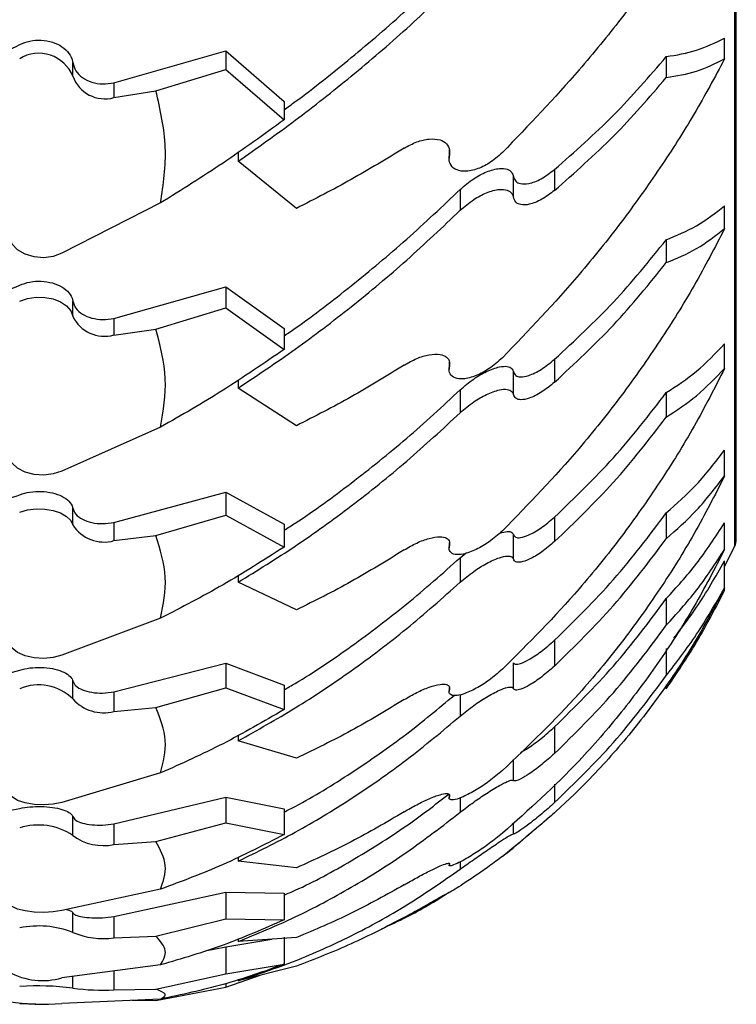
# Model space of a CAD drawing. Header units: inches. Extents: x 41.7 to 125.9, y 54.1 to 147.1.
# Tile 48 of 59: x 65.9 to 66.9, y 109 to 110.4. Entities that reach past the tile are written whole.
import ezdxf

# ---------------------------------------------------------------- set-up
doc = ezdxf.new("R2010")
doc.units = ezdxf.units.IN
doc.header["$LTSCALE"] = 20
doc.header["$MEASUREMENT"] = 0

msp = doc.modelspace()

# ---------------------------------------------------------------- linework, layer by layer
for p, q in [((66.9355, 116.2278), (66.9355, 109.667)), ((66.938, 109.6778), (66.938, 116.217)), ((66.9208, 110.3868), (66.9208, 110.4176)), ((66.0199, 110.3515), (66.1847, 110.3986)), ((66.1847, 110.3986), (66.2708, 110.3241)), ((66.1847, 110.3986), (66.1847, 110.3712)), ((66.8347, 110.3901), (66.8347, 110.3593)), ((65.9592, 110.3612), (65.9592, 110.3813)), ((66.0819, 110.3398), (66.1847, 110.3712)), ((66.1847, 110.3712), (66.2708, 110.2967)), ((66.0199, 110.3515), (66.0199, 110.3296)), ((66.0199, 110.3296), (66.0819, 110.3398)), ((66.2708, 110.3241), (66.2708, 110.2967)), ((66.2032, 110.2489), (66.2032, 110.2356)), ((66.5144, 110.2527), (66.5144, 110.2402)), ((66.5148, 110.2443), (66.5148, 110.252)), ((66.2892, 110.1662), (66.2032, 110.2356)), ((66.6092, 110.1825), (66.6092, 110.2133)), ((66.6699, 110.2235), (66.6699, 110.1927)), ((66.5308, 110.1941), (66.5308, 110.1633)), ((66.0888, 110.1742), (65.9431, 110.0998)), ((66.9208, 110.1363), (66.9208, 110.17)), ((66.8347, 110.1199), (66.8347, 110.0861)), ((66.0199, 110.0038), (66.1847, 110.0501)), ((66.1847, 110.0501), (66.2708, 109.9887)), ((66.1847, 110.0501), (66.1847, 110.0193)), ((65.9592, 110.0068), (65.9592, 110.0294)), ((66.0819, 109.9881), (66.1847, 110.0193)), ((66.1847, 110.0193), (66.2708, 109.9579)), ((66.0199, 110.0038), (66.0199, 109.9792)), ((66.0199, 109.9792), (66.0819, 109.9881)), ((66.2708, 109.9887), (66.2708, 109.9579)), ((66.9208, 109.93), (66.9208, 109.9662)), ((66.5144, 109.9396), (66.5144, 109.9288)), ((66.5148, 109.9323), (66.5148, 109.9374)), ((66.6699, 109.9434), (66.6699, 109.9096)), ((66.6092, 109.8913), (66.6092, 109.9251)), ((66.2032, 109.9127), (66.2032, 109.901)), ((66.2892, 109.8454), (66.2032, 109.901)), ((66.5308, 109.8983), (66.5308, 109.8645)), ((66.8347, 109.8942), (66.8347, 109.858)), ((66.0888, 109.8433), (65.9431, 109.7783)), ((66.9208, 109.7714), (66.9208, 109.8094)), ((66.0199, 109.7026), (66.1847, 109.7473)), ((66.1847, 109.7473), (66.2708, 109.7)), ((66.1847, 109.7473), (66.1847, 109.7135)), ((65.9592, 109.6989), (65.9592, 109.7236)), ((66.0819, 109.6831), (66.1847, 109.7135)), ((66.1847, 109.7135), (66.2708, 109.6663)), ((66.6699, 109.7105), (66.6699, 109.6743)), ((66.8347, 109.7167), (66.8347, 109.6786)), ((66.0199, 109.7026), (66.0199, 109.6757)), ((66.2708, 109.7), (66.2708, 109.6663)), ((66.9208, 109.6628), (66.9208, 109.7021)), ((66.0199, 109.6757), (66.0819, 109.6831)), ((66.6092, 109.6483), (66.6092, 109.6846)), ((66.5144, 109.6721), (66.5144, 109.665)), ((66.5148, 109.6679), (66.5148, 109.6724)), ((66.9208, 109.6372), (66.9355, 109.667)), ((66.5308, 109.6506), (66.5394, 109.6575)), ((66.5308, 109.6506), (66.5308, 109.6144)), ((66.9208, 109.606), (66.9208, 109.6459)), ((66.2032, 109.6245), (66.2032, 109.6144)), ((66.2892, 109.5735), (66.2032, 109.6144)), ((66.9208, 109.602), (66.9208, 109.606)), ((66.8347, 109.5902), (66.8347, 109.5508)), ((66.0888, 109.5614), (65.9431, 109.5067)), ((66.6699, 109.5288), (66.6699, 109.4907)), ((66.8347, 109.5166), (66.8347, 109.4766)), ((66.0199, 109.4526), (66.1847, 109.495)), ((66.1847, 109.495), (66.2708, 109.4625)), ((66.1847, 109.495), (66.1847, 109.4587)), ((66.6092, 109.4574), (66.6092, 109.4955)), ((65.9592, 109.4421), (65.9592, 109.4686)), ((66.0819, 109.4296), (66.1847, 109.4587)), ((66.1847, 109.4587), (66.2708, 109.4263)), ((66.2708, 109.4625), (66.2708, 109.4263)), ((66.5144, 109.4585), (66.5144, 109.453)), ((66.5148, 109.4553), (66.5148, 109.4591)), ((66.8347, 109.4627), (66.8347, 109.4571)), ((66.0199, 109.4526), (66.0199, 109.4237)), ((66.5308, 109.4485), (66.5308, 109.4168)), ((66.0199, 109.4237), (66.0819, 109.4296)), ((66.6699, 109.4009), (66.6699, 109.3616)), ((66.2032, 109.3886), (66.2032, 109.3804)), ((66.2892, 109.3548), (66.2032, 109.3804)), ((66.6092, 109.3215), (66.6092, 109.3527)), ((66.0888, 109.3329), (65.9431, 109.2894)), ((66.6699, 109.3165), (66.6699, 109.2891)), ((66.5144, 109.3001), (66.5144, 109.296)), ((66.0199, 109.2576), (66.1847, 109.2971)), ((66.1847, 109.2971), (66.2708, 109.28)), ((66.1847, 109.2971), (66.1847, 109.259)), ((66.5308, 109.2963), (66.5308, 109.2749)), ((65.9592, 109.2406), (65.9592, 109.2685)), ((66.2708, 109.28), (66.2708, 109.2419)), ((66.0199, 109.2576), (66.0199, 109.2273)), ((66.0819, 109.2316), (66.1847, 109.259)), ((66.1847, 109.259), (66.2708, 109.2419)), ((66.6092, 109.2428), (66.6092, 109.2591)), ((66.0199, 109.2273), (66.0819, 109.2316)), ((66.2032, 109.2088), (66.2032, 109.2027)), ((66.2892, 109.1928), (66.2032, 109.2027)), ((66.5308, 109.2017), (66.5308, 109.1909)), ((66.0888, 109.1614), (65.9431, 109.1298)), ((66.0199, 109.1209), (66.1847, 109.1567)), ((66.1847, 109.1567), (66.2708, 109.1553)), ((66.1847, 109.1567), (66.1847, 109.1174)), ((66.2708, 109.1553), (66.2708, 109.116)), ((65.9592, 109.0976), (65.9592, 109.1264)), ((66.0199, 109.1209), (66.0199, 109.0895)), ((66.0819, 109.0921), (66.1847, 109.1174)), ((66.1847, 109.1174), (66.2708, 109.116)), ((66.0199, 109.0895), (66.0819, 109.0921)), ((66.1847, 109.0762), (66.2528, 109.0874)), ((66.2892, 109.0899), (66.2032, 109.084)), ((66.2032, 109.088), (66.2032, 109.084)), ((66.2708, 109.0904), (66.2708, 109.0505)), ((66.1543, 109.0703), (66.1847, 109.0762)), ((66.1847, 109.0762), (66.1847, 109.0362)), ((66.1847, 109.0362), (66.2708, 109.0505)), ((66.0888, 109.0495), (65.9431, 109.0304)), ((66.0199, 109.0405), (66.0199, 109.0126)), ((66.0819, 109.0135), (66.1847, 109.0362)), ((66.2892, 109.0479), (66.2032, 109.0262)), ((65.9592, 109.0153), (65.9592, 109.0325)), ((66.1847, 109.0167), (66.2372, 109.0348)), ((66.1847, 109.0219), (66.1847, 109.0167)), ((66.0199, 109.0126), (66.0819, 109.0135)), ((66.0819, 108.9969), (66.1847, 109.0167)), ((66.0888, 108.9992), (65.9431, 108.9928)), ((66.0469, 108.9974), (66.0819, 108.9969))]:
    msp.add_line(p, q)
at = {"flags": 128}
for points in [[(65.9431, 110.0998), (65.9303, 110.0951), (65.9162, 110.0932), (65.902, 110.0944), (65.8888, 110.0984), (65.8777, 110.1049), (65.8696, 110.1135), (65.8652, 110.1235), (65.8648, 110.1339)], [(65.8808, 110.0294), (65.8923, 110.0332), (65.9049, 110.0351), (65.9178, 110.0348), (65.9301, 110.0324), (65.9411, 110.028), (65.95, 110.0221), (65.9562, 110.0148), (65.9592, 110.0068)], [(65.9431, 109.7783), (65.9303, 109.7742), (65.9162, 109.7725), (65.902, 109.7735), (65.8888, 109.777), (65.8777, 109.7828), (65.8696, 109.7903), (65.8652, 109.799), (65.8648, 109.8081)], [(65.8808, 109.7178), (65.8923, 109.7211), (65.9049, 109.7226), (65.9178, 109.7223), (65.9301, 109.7203), (65.9411, 109.7167), (65.95, 109.7116), (65.9562, 109.7056), (65.9592, 109.6989)], [(65.9431, 109.5067), (65.9303, 109.5033), (65.9162, 109.5019), (65.902, 109.5027), (65.8888, 109.5057), (65.8777, 109.5105), (65.8696, 109.5168), (65.8652, 109.5241), (65.8648, 109.5318)], [(65.9431, 109.2894), (65.9303, 109.2867), (65.9162, 109.2856), (65.902, 109.2862), (65.8888, 109.2886), (65.8777, 109.2924), (65.8696, 109.2974), (65.8652, 109.3032), (65.8648, 109.3093)], [(65.9431, 109.1298), (65.9303, 109.1278), (65.9162, 109.127), (65.902, 109.1275), (65.8888, 109.1292), (65.8777, 109.132), (65.8696, 109.1356), (65.8652, 109.1399), (65.8648, 109.1443)], [(65.8808, 108.9928), (65.8923, 108.9924), (65.9046, 108.9923)]]:
    msp.add_lwpolyline(points, dxfattribs=at)
for centre, radius, start, end in [((65.9091, 110.3409), 0.0541, 22.0445, 121.4571), ((66.0065, 110.3779), 0.0501, 199.5186, 285.517), ((66.0058, 110.0288), 0.0515, 205.236, 285.8473), ((66.0052, 109.7282), 0.0545, 212.5188, 285.6324), ((66.913, 109.6778), 0.025, 334.3992, 0), ((65.9087, 109.391), 0.0718, 45.3361, 112.8613), ((66.0046, 109.4825), 0.0608, 221.681, 284.5189), ((65.9087, 109.1648), 0.0912, 56.3237, 107.762), ((66.0042, 109.3003), 0.0747, 233.0068, 282.123), ((65.9086, 108.9661), 0.1409, 68.951, 101.3595), ((66.0039, 109.2006), 0.1123, 246.5718, 278.1965), ((65.9146, 109.1303), 0.1039, 241.3166, 285.927), ((65.9086, 108.613), 0.4055, 82.8255, 93.9208), ((66.0037, 109.3299), 0.3177, 261.9512, 272.9178), ((65.9146, 109.2794), 0.288, 260.0318, 275.6779)]:
    msp.add_arc(centre, radius, start, end)
for points, knots in [([(66.9208, 110.6778), (66.9062, 110.652), (66.877, 110.6004), (66.8256, 110.523), (66.7689, 110.4461), (66.6931, 110.3528), (66.6316, 110.2887), (66.5931, 110.2486)], [0, 0, 0, 0, 0.172608, 0.345229, 0.52319, 0.701164, 1, 1, 1, 1]), ([(66.2708, 110.3117), (66.2763, 110.3157), (66.31, 110.3398), (66.3707, 110.3887), (66.4524, 110.4583), (66.5047, 110.5083), (66.5308, 110.5334)], [0, 0, 0, 0, 0.060896, 0.369144, 0.684577, 1, 1, 1, 1]), ([(66.2032, 110.2356), (66.2314, 110.2555), (66.2878, 110.2954), (66.3708, 110.3612), (66.4524, 110.4309), (66.5047, 110.4809), (66.5308, 110.5059)], [0, 0, 0, 0, 0.247132, 0.494259, 0.747133, 1, 1, 1, 1]), ([(66.8347, 110.3901), (66.8499, 110.3926), (66.8804, 110.3975), (66.9073, 110.4109), (66.9208, 110.4176)], [0, 0, 0, 0, 0.4979837, 1, 1, 1, 1]), ([(65.6208, 110.2977), (65.6248, 110.299), (65.6555, 110.3084), (65.7144, 110.3312), (65.7971, 110.366), (65.8529, 110.3939), (65.8808, 110.4078)], [0, 0, 0, 0, 0.0479707, 0.3612306, 0.6806138, 1, 1, 1, 1]), ([(65.8808, 110.4078), (65.8858, 110.4099), (65.8956, 110.4139), (65.9128, 110.415), (65.9294, 110.4122), (65.9438, 110.4053), (65.9543, 110.3953), (65.9583, 110.3866), (65.9591, 110.3818), (65.9592, 110.3813)], [0, 0, 0, 0, 0.162823, 0.325646, 0.488479, 0.651313, 0.814138, 0.976955, 1, 1, 1, 1]), ([(66.6699, 110.2235), (66.6996, 110.2497), (66.7595, 110.3024), (66.8096, 110.3608), (66.8347, 110.3901)], [0, 0, 0, 0, 0.497022, 1, 1, 1, 1]), ([(65.9592, 110.3813), (65.9604, 110.3771), (65.9627, 110.3688), (65.9729, 110.3587), (65.9867, 110.3519), (66.0031, 110.3489), (66.0143, 110.3506), (66.0199, 110.3515)], [0, 0, 0, 0, 0.199953, 0.399917, 0.599613, 0.799296, 1, 1, 1, 1]), ([(66.9208, 110.3868), (66.9062, 110.3597), (66.877, 110.3054), (66.8256, 110.2248), (66.7689, 110.1455), (66.6931, 110.0502), (66.6316, 109.986), (66.5931, 109.9457)], [0, 0, 0, 0, 0.1726078, 0.3452292, 0.5231902, 0.7011638, 1, 1, 1, 1]), ([(66.8347, 110.3593), (66.8499, 110.3617), (66.8804, 110.3666), (66.9073, 110.3801), (66.9208, 110.3868)], [0, 0, 0, 0, 0.4979888, 1, 1, 1, 1]), ([(66.6699, 110.1927), (66.6996, 110.2189), (66.7595, 110.2715), (66.8096, 110.3299), (66.8347, 110.3593)], [0, 0, 0, 0, 0.497022, 1, 1, 1, 1]), ([(66.0888, 110.1742), (66.0927, 110.2014), (66.1008, 110.2569), (66.0882, 110.3118), (66.0819, 110.3398)], [0, 0, 0, 0, 0.491758, 1, 1, 1, 1]), ([(66.2708, 110.2967), (66.2409, 110.2751), (66.1809, 110.2316), (66.1196, 110.1934), (66.0888, 110.1742)], [0, 0, 0, 0, 0.498474, 1, 1, 1, 1]), ([(66.448, 110.255), (66.4542, 110.2584), (66.4666, 110.2651), (66.4854, 110.2693), (66.5007, 110.2683), (66.511, 110.2622), (66.5154, 110.2537), (66.5149, 110.2469), (66.5148, 110.2443)], [0, 0, 0, 0, 0.194076, 0.387869, 0.587776, 0.74493, 0.902844, 1, 1, 1, 1]), ([(66.448, 110.255), (66.4222, 110.2393), (66.3705, 110.2079), (66.3164, 110.1801), (66.2892, 110.1662)], [0, 0, 0, 0, 0.498554, 1, 1, 1, 1]), ([(66.5931, 110.2486), (66.5867, 110.243), (66.5744, 110.2323), (66.5538, 110.2228), (66.5361, 110.2198), (66.5226, 110.2232), (66.5154, 110.2308), (66.5141, 110.2389), (66.5146, 110.2434), (66.5148, 110.2443)], [0, 0, 0, 0, 0.196786, 0.376459, 0.569644, 0.714718, 0.860644, 0.971625, 1, 1, 1, 1]), ([(66.5308, 110.1941), (66.5373, 110.1997), (66.5497, 110.2104), (66.5701, 110.2209), (66.5875, 110.2258), (66.6001, 110.2247), (66.607, 110.2202), (66.6086, 110.2154), (66.6092, 110.2133)], [0, 0, 0, 0, 0.216424, 0.409909, 0.620711, 0.776771, 0.905946, 1, 1, 1, 1]), ([(66.6092, 110.2133), (66.6102, 110.2107), (66.612, 110.2055), (66.6201, 110.2017), (66.6328, 110.2022), (66.6506, 110.209), (66.6633, 110.2186), (66.6699, 110.2235)], [0, 0, 0, 0, 0.145823, 0.291086, 0.484922, 0.733789, 1, 1, 1, 1]), ([(66.2708, 109.978), (66.2763, 109.9817), (66.31, 110.0045), (66.3707, 110.0519), (66.4524, 110.1197), (66.5047, 110.1693), (66.5308, 110.1941)], [0, 0, 0, 0, 0.0608957, 0.3691439, 0.6845767, 1, 1, 1, 1]), ([(66.5308, 110.1633), (66.5373, 110.1689), (66.5497, 110.1795), (66.5701, 110.19), (66.5875, 110.1949), (66.6001, 110.1939), (66.607, 110.1894), (66.6086, 110.1845), (66.6092, 110.1825)], [0, 0, 0, 0, 0.216418, 0.409836, 0.620623, 0.776753, 0.905961, 1, 1, 1, 1]), ([(66.6699, 110.1927), (66.6636, 110.1879), (66.6511, 110.1785), (66.6336, 110.1715), (66.6205, 110.1708), (66.6121, 110.1745), (66.6102, 110.1799), (66.6092, 110.1825)], [0, 0, 0, 0, 0.255414, 0.505558, 0.698236, 0.854758, 1, 1, 1, 1]), ([(66.8347, 110.1199), (66.8499, 110.1261), (66.8804, 110.1385), (66.9073, 110.1595), (66.9208, 110.17)], [0, 0, 0, 0, 0.497984, 1, 1, 1, 1]), ([(66.2032, 109.901), (66.2314, 109.9198), (66.2878, 109.9574), (66.3708, 110.0208), (66.4524, 110.0889), (66.5047, 110.1385), (66.5308, 110.1633)], [0, 0, 0, 0, 0.2471318, 0.4942585, 0.7471331, 1, 1, 1, 1]), ([(66.9208, 110.1363), (66.9062, 110.1082), (66.877, 110.052), (66.8256, 109.9695), (66.7689, 109.8891), (66.6931, 109.7933), (66.6316, 109.7299), (66.5931, 109.6902)], [0, 0, 0, 0, 0.172608, 0.345229, 0.52319, 0.701164, 1, 1, 1, 1]), ([(66.8347, 110.0861), (66.8499, 110.0923), (66.8804, 110.1048), (66.9073, 110.1257), (66.9208, 110.1363)], [0, 0, 0, 0, 0.497989, 1, 1, 1, 1]), ([(66.6699, 109.9434), (66.6996, 109.971), (66.7595, 110.0265), (66.8096, 110.0886), (66.8347, 110.1199)], [0, 0, 0, 0, 0.497022, 1, 1, 1, 1]), ([(66.6699, 109.9096), (66.6996, 109.9372), (66.7595, 109.9927), (66.8096, 110.0548), (66.8347, 110.0861)], [0, 0, 0, 0, 0.497022, 1, 1, 1, 1]), ([(65.8808, 110.0528), (65.8858, 110.0546), (65.8956, 110.0582), (65.9128, 110.0591), (65.9294, 110.0566), (65.9438, 110.0506), (65.9543, 110.0418), (65.9583, 110.0342), (65.9591, 110.0299), (65.9592, 110.0294)], [0, 0, 0, 0, 0.162823, 0.325646, 0.488479, 0.651313, 0.814138, 0.976955, 1, 1, 1, 1]), ([(65.6208, 109.9623), (65.6248, 109.9631), (65.6555, 109.9698), (65.7144, 109.9879), (65.7971, 110.0165), (65.8529, 110.0407), (65.8808, 110.0528)], [0, 0, 0, 0, 0.047971, 0.361231, 0.680614, 1, 1, 1, 1]), ([(65.9592, 110.0294), (65.9604, 110.0258), (65.9627, 110.0185), (65.9729, 110.0096), (65.9867, 110.0037), (66.0031, 110.0013), (66.0143, 110.003), (66.0199, 110.0038)], [0, 0, 0, 0, 0.199953, 0.399917, 0.599613, 0.799296, 1, 1, 1, 1]), ([(66.0888, 109.8433), (66.0927, 109.8671), (66.1008, 109.9156), (66.0882, 109.9637), (66.0819, 109.9881)], [0, 0, 0, 0, 0.491758, 1, 1, 1, 1]), ([(66.8347, 109.8942), (66.8499, 109.9041), (66.8804, 109.9239), (66.9073, 109.9521), (66.9208, 109.9662)], [0, 0, 0, 0, 0.497984, 1, 1, 1, 1]), ([(66.2708, 109.9579), (66.2409, 109.9374), (66.1809, 109.8961), (66.1196, 109.8609), (66.0888, 109.8433)], [0, 0, 0, 0, 0.498474, 1, 1, 1, 1]), ([(66.448, 109.9348), (66.4542, 109.9383), (66.4666, 109.9453), (66.4854, 109.9508), (66.5007, 109.9516), (66.511, 109.9474), (66.5154, 109.9406), (66.5149, 109.9346), (66.5148, 109.9323)], [0, 0, 0, 0, 0.194076, 0.387869, 0.587776, 0.74493, 0.902844, 1, 1, 1, 1]), ([(66.5931, 109.9457), (66.5867, 109.94), (66.5744, 109.9292), (66.5538, 109.9184), (66.5361, 109.9137), (66.5226, 109.915), (66.5154, 109.9208), (66.5141, 109.9276), (66.5146, 109.9315), (66.5148, 109.9323)], [0, 0, 0, 0, 0.196786, 0.376459, 0.569644, 0.714718, 0.860644, 0.971625, 1, 1, 1, 1]), ([(66.6092, 109.9251), (66.6102, 109.923), (66.612, 109.9188), (66.6201, 109.9168), (66.6328, 109.9191), (66.6506, 109.9277), (66.6633, 109.938), (66.6699, 109.9434)], [0, 0, 0, 0, 0.1458227, 0.2910859, 0.4849224, 0.7337886, 1, 1, 1, 1]), ([(66.448, 109.9348), (66.4222, 109.9188), (66.3705, 109.8868), (66.3164, 109.8593), (66.2892, 109.8454)], [0, 0, 0, 0, 0.498554, 1, 1, 1, 1]), ([(66.5308, 109.8983), (66.5373, 109.9039), (66.5497, 109.9145), (66.5701, 109.9262), (66.5875, 109.9327), (66.6001, 109.9335), (66.607, 109.9307), (66.6086, 109.9268), (66.6092, 109.9251)], [0, 0, 0, 0, 0.216424, 0.409909, 0.620711, 0.776771, 0.905946, 1, 1, 1, 1]), ([(66.9208, 109.93), (66.9062, 109.9014), (66.877, 109.8442), (66.8256, 109.7612), (66.7689, 109.6809), (66.6931, 109.5861), (66.6316, 109.5246), (66.5931, 109.486)], [0, 0, 0, 0, 0.172608, 0.345229, 0.52319, 0.701164, 1, 1, 1, 1]), ([(66.8347, 109.858), (66.8499, 109.8679), (66.8804, 109.8877), (66.9073, 109.9159), (66.9208, 109.93)], [0, 0, 0, 0, 0.4979888, 1, 1, 1, 1]), ([(66.6699, 109.9096), (66.6636, 109.9044), (66.6511, 109.8943), (66.6336, 109.8856), (66.6205, 109.883), (66.6121, 109.8849), (66.6102, 109.8892), (66.6092, 109.8913)], [0, 0, 0, 0, 0.255414, 0.505558, 0.698236, 0.854758, 1, 1, 1, 1]), ([(66.2708, 109.6911), (66.2763, 109.6946), (66.31, 109.7157), (66.3707, 109.7607), (66.4524, 109.8257), (66.5047, 109.8741), (66.5308, 109.8983)], [0, 0, 0, 0, 0.060896, 0.369144, 0.684577, 1, 1, 1, 1]), ([(66.5308, 109.8645), (66.5373, 109.8701), (66.5497, 109.8807), (66.5701, 109.8923), (66.5875, 109.8988), (66.6001, 109.8997), (66.607, 109.8969), (66.6086, 109.893), (66.6092, 109.8913)], [0, 0, 0, 0, 0.216418, 0.409836, 0.620623, 0.776753, 0.905961, 1, 1, 1, 1]), ([(66.6699, 109.7105), (66.6996, 109.7391), (66.7595, 109.7966), (66.8096, 109.8616), (66.8347, 109.8942)], [0, 0, 0, 0, 0.497022, 1, 1, 1, 1]), ([(66.2032, 109.6144), (66.2314, 109.6318), (66.2878, 109.6666), (66.3708, 109.7266), (66.4524, 109.7919), (66.5047, 109.8403), (66.5308, 109.8645)], [0, 0, 0, 0, 0.247132, 0.494259, 0.747133, 1, 1, 1, 1]), ([(66.6699, 109.6743), (66.6996, 109.7029), (66.7595, 109.7604), (66.8096, 109.8253), (66.8347, 109.858)], [0, 0, 0, 0, 0.497022, 1, 1, 1, 1]), ([(66.8347, 109.7167), (66.8499, 109.7301), (66.8804, 109.7569), (66.9073, 109.7919), (66.9208, 109.8094)], [0, 0, 0, 0, 0.497984, 1, 1, 1, 1]), ([(66.9208, 109.7714), (66.9062, 109.7427), (66.877, 109.6855), (66.8256, 109.6032), (66.7689, 109.5243), (66.6931, 109.432), (66.6316, 109.3733), (66.5931, 109.3365)], [0, 0, 0, 0, 0.172608, 0.345229, 0.52319, 0.701164, 1, 1, 1, 1]), ([(66.8347, 109.6786), (66.8499, 109.692), (66.8804, 109.7189), (66.9073, 109.7538), (66.9208, 109.7714)], [0, 0, 0, 0, 0.497989, 1, 1, 1, 1]), ([(65.8808, 109.7435), (65.8858, 109.745), (65.8956, 109.748), (65.9128, 109.7488), (65.9294, 109.7467), (65.9438, 109.7416), (65.9543, 109.7341), (65.9583, 109.7276), (65.9591, 109.724), (65.9592, 109.7236)], [0, 0, 0, 0, 0.162823, 0.325646, 0.488479, 0.651313, 0.814138, 0.976955, 1, 1, 1, 1]), ([(65.6208, 109.6739), (65.6248, 109.6744), (65.6555, 109.6781), (65.7144, 109.6913), (65.7971, 109.7132), (65.8529, 109.7334), (65.8808, 109.7435)], [0, 0, 0, 0, 0.047971, 0.361231, 0.680614, 1, 1, 1, 1]), ([(65.9592, 109.7236), (65.9604, 109.7205), (65.9627, 109.7143), (65.9729, 109.7068), (65.9867, 109.702), (66.0031, 109.7002), (66.0143, 109.7018), (66.0199, 109.7026)], [0, 0, 0, 0, 0.199953, 0.399917, 0.599613, 0.799296, 1, 1, 1, 1]), ([(66.6092, 109.6846), (66.6102, 109.683), (66.612, 109.68), (66.6201, 109.6797), (66.6328, 109.6839), (66.6506, 109.6941), (66.6633, 109.7049), (66.6699, 109.7105)], [0, 0, 0, 0, 0.145823, 0.291086, 0.484922, 0.733789, 1, 1, 1, 1]), ([(66.6699, 109.5288), (66.6996, 109.5579), (66.7595, 109.6165), (66.8096, 109.6832), (66.8347, 109.7167)], [0, 0, 0, 0, 0.497022, 1, 1, 1, 1]), ([(66.5931, 109.6902), (66.5867, 109.6845), (66.5744, 109.6737), (66.5538, 109.6618), (66.5361, 109.6554), (66.5226, 109.6546), (66.5154, 109.6585), (66.5141, 109.664), (66.5146, 109.6673), (66.5148, 109.6679)], [0, 0, 0, 0, 0.196786, 0.376459, 0.569644, 0.714718, 0.860644, 0.971625, 1, 1, 1, 1]), ([(66.8347, 109.5902), (66.8499, 109.6068), (66.8804, 109.6403), (66.9073, 109.6814), (66.9208, 109.7021)], [0, 0, 0, 0, 0.4979837, 1, 1, 1, 1]), ([(66.0888, 109.5614), (66.0927, 109.5814), (66.1008, 109.6222), (66.0882, 109.6626), (66.0819, 109.6831)], [0, 0, 0, 0, 0.491758, 1, 1, 1, 1]), ([(66.448, 109.662), (66.4542, 109.6656), (66.4666, 109.6729), (66.4854, 109.6797), (66.5007, 109.6821), (66.511, 109.68), (66.5154, 109.6748), (66.5149, 109.6698), (66.5148, 109.6679)], [0, 0, 0, 0, 0.1940764, 0.3878687, 0.5877756, 0.7449302, 0.9028435, 1, 1, 1, 1]), ([(66.5892, 109.687), (66.5931, 109.688), (66.6004, 109.69), (66.607, 109.6887), (66.6086, 109.6858), (66.6092, 109.6846)], [0, 0, 0, 0, 0.395996, 0.745513, 1, 1, 1, 1]), ([(66.6699, 109.4907), (66.6996, 109.5198), (66.7595, 109.5784), (66.8096, 109.6451), (66.8347, 109.6786)], [0, 0, 0, 0, 0.497022, 1, 1, 1, 1]), ([(66.2708, 109.6663), (66.2409, 109.6471), (66.1809, 109.6088), (66.1196, 109.5772), (66.0888, 109.5614)], [0, 0, 0, 0, 0.498474, 1, 1, 1, 1]), ([(66.448, 109.662), (66.4222, 109.6461), (66.3705, 109.6141), (66.3164, 109.5871), (66.2892, 109.5735)], [0, 0, 0, 0, 0.498554, 1, 1, 1, 1]), ([(66.9208, 109.6628), (66.9062, 109.6346), (66.877, 109.5781), (66.8256, 109.4979), (66.7689, 109.4216), (66.6931, 109.3333), (66.6316, 109.2783), (66.5931, 109.2439)], [0, 0, 0, 0, 0.172608, 0.345229, 0.52319, 0.701164, 1, 1, 1, 1]), ([(66.6699, 109.6743), (66.6636, 109.669), (66.6511, 109.6583), (66.6336, 109.648), (66.6205, 109.6436), (66.6121, 109.6436), (66.6102, 109.6468), (66.6092, 109.6483)], [0, 0, 0, 0, 0.2554143, 0.5055582, 0.6982363, 0.8547585, 1, 1, 1, 1]), ([(66.8347, 109.5508), (66.8499, 109.5675), (66.8804, 109.601), (66.9073, 109.6421), (66.9208, 109.6628)], [0, 0, 0, 0, 0.497989, 1, 1, 1, 1]), ([(66.2708, 109.4556), (66.2763, 109.4587), (66.31, 109.4779), (66.3707, 109.5197), (66.4524, 109.5809), (66.5047, 109.6274), (66.5308, 109.6506)], [0, 0, 0, 0, 0.060896, 0.369144, 0.684577, 1, 1, 1, 1]), ([(66.5308, 109.6144), (66.5373, 109.6199), (66.5497, 109.6302), (66.5701, 109.6428), (66.5875, 109.6509), (66.6001, 109.6536), (66.607, 109.6525), (66.6086, 109.6496), (66.6092, 109.6483)], [0, 0, 0, 0, 0.216418, 0.409836, 0.620623, 0.776753, 0.905961, 1, 1, 1, 1]), ([(66.8459, 109.5318), (66.8573, 109.5467), (66.8839, 109.5814), (66.9073, 109.6224), (66.9208, 109.6459)], [0, 0, 0, 0, 0.426302, 1, 1, 1, 1]), ([(66.2032, 109.3804), (66.2314, 109.3962), (66.2878, 109.4276), (66.3708, 109.4833), (66.4524, 109.5447), (66.5047, 109.5912), (66.5308, 109.6144)], [0, 0, 0, 0, 0.247132, 0.494259, 0.747133, 1, 1, 1, 1]), ([(66.9208, 109.606), (66.9062, 109.5786), (66.877, 109.5239), (66.8256, 109.4469), (66.7689, 109.3745), (66.6931, 109.2916), (66.6316, 109.2412), (66.5931, 109.2097)], [0, 0, 0, 0, 0.172608, 0.345229, 0.52319, 0.701164, 1, 1, 1, 1]), ([(66.8347, 109.4766), (66.8499, 109.4963), (66.8804, 109.5359), (66.9073, 109.5826), (66.9208, 109.606)], [0, 0, 0, 0, 0.4979888, 1, 1, 1, 1]), ([(66.6699, 109.4009), (66.6996, 109.4301), (66.7595, 109.4889), (66.8096, 109.5563), (66.8347, 109.5902)], [0, 0, 0, 0, 0.497022, 1, 1, 1, 1]), ([(66.8347, 109.4571), (66.8499, 109.4795), (66.8804, 109.5246), (66.9073, 109.5761), (66.9208, 109.602)], [0, 0, 0, 0, 0.497989, 1, 1, 1, 1]), ([(66.6699, 109.3616), (66.6996, 109.3908), (66.7595, 109.4496), (66.8096, 109.5169), (66.8347, 109.5508)], [0, 0, 0, 0, 0.497022, 1, 1, 1, 1]), ([(66.6092, 109.4955), (66.6102, 109.4945), (66.612, 109.4926), (66.6201, 109.4942), (66.6328, 109.5001), (66.6506, 109.5118), (66.6633, 109.523), (66.6699, 109.5288)], [0, 0, 0, 0, 0.145823, 0.291086, 0.484922, 0.733789, 1, 1, 1, 1]), ([(65.8808, 109.4847), (65.8858, 109.4859), (65.8956, 109.4883), (65.9128, 109.4889), (65.9294, 109.4872), (65.9438, 109.4831), (65.9543, 109.4771), (65.9583, 109.4719), (65.9591, 109.469), (65.9592, 109.4686)], [0, 0, 0, 0, 0.162823, 0.325646, 0.488479, 0.651313, 0.814138, 0.976955, 1, 1, 1, 1]), ([(66.6699, 109.4907), (66.6636, 109.4852), (66.6511, 109.4742), (66.6336, 109.4625), (66.6205, 109.4562), (66.6121, 109.4545), (66.6102, 109.4564), (66.6092, 109.4574)], [0, 0, 0, 0, 0.2554143, 0.5055582, 0.6982363, 0.8547585, 1, 1, 1, 1]), ([(65.6208, 109.4371), (65.6248, 109.4372), (65.6555, 109.4381), (65.7144, 109.446), (65.7971, 109.4609), (65.8529, 109.4768), (65.8808, 109.4847)], [0, 0, 0, 0, 0.0479707, 0.3612306, 0.6806138, 1, 1, 1, 1]), ([(66.5931, 109.486), (66.5867, 109.4805), (66.5744, 109.4698), (66.5538, 109.457), (66.5361, 109.449), (66.5226, 109.4462), (66.5154, 109.448), (66.5141, 109.4521), (66.5146, 109.4547), (66.5148, 109.4553)], [0, 0, 0, 0, 0.196786, 0.376459, 0.569644, 0.714718, 0.860644, 0.971625, 1, 1, 1, 1]), ([(66.6699, 109.2891), (66.6996, 109.3179), (66.7595, 109.3759), (66.8096, 109.4429), (66.8347, 109.4766)], [0, 0, 0, 0, 0.497022, 1, 1, 1, 1]), ([(65.9592, 109.4686), (65.9604, 109.4661), (65.9627, 109.4611), (65.9729, 109.4552), (65.9867, 109.4515), (66.0031, 109.4502), (66.0143, 109.4518), (66.0199, 109.4526)], [0, 0, 0, 0, 0.199953, 0.399917, 0.599613, 0.799296, 1, 1, 1, 1]), ([(66.448, 109.4411), (66.4542, 109.4447), (66.4666, 109.452), (66.4854, 109.46), (66.5007, 109.4641), (66.511, 109.464), (66.5154, 109.4607), (66.5149, 109.4568), (66.5148, 109.4553)], [0, 0, 0, 0, 0.194076, 0.387869, 0.587776, 0.74493, 0.902844, 1, 1, 1, 1]), ([(66.5308, 109.4168), (66.5373, 109.4221), (66.5497, 109.4321), (66.5701, 109.4455), (66.5875, 109.4549), (66.6001, 109.4595), (66.607, 109.4601), (66.6086, 109.4582), (66.6092, 109.4574)], [0, 0, 0, 0, 0.216418, 0.409836, 0.620623, 0.776753, 0.905961, 1, 1, 1, 1]), ([(66.2708, 109.2751), (66.2763, 109.2779), (66.31, 109.2948), (66.3707, 109.3329), (66.4493, 109.3869), (66.4985, 109.4281), (66.5217, 109.4474)], [0, 0, 0, 0, 0.063214, 0.383195, 0.710635, 1, 1, 1, 1]), ([(66.0888, 109.3329), (66.0927, 109.3488), (66.1008, 109.3812), (66.0882, 109.4133), (66.0819, 109.4296)], [0, 0, 0, 0, 0.491758, 1, 1, 1, 1]), ([(66.448, 109.4411), (66.4222, 109.4254), (66.3705, 109.3939), (66.3164, 109.3679), (66.2892, 109.3548)], [0, 0, 0, 0, 0.498554, 1, 1, 1, 1]), ([(66.2708, 109.4263), (66.2409, 109.409), (66.1809, 109.3741), (66.1196, 109.3466), (66.0888, 109.3329)], [0, 0, 0, 0, 0.498474, 1, 1, 1, 1]), ([(66.2032, 109.2027), (66.2314, 109.2165), (66.2878, 109.244), (66.3708, 109.2945), (66.4524, 109.3512), (66.5047, 109.3949), (66.5308, 109.4168)], [0, 0, 0, 0, 0.247132, 0.494259, 0.747133, 1, 1, 1, 1]), ([(66.6196, 109.3631), (66.6196, 109.3631), (66.6226, 109.3643), (66.6332, 109.371), (66.6505, 109.3836), (66.6633, 109.395), (66.6699, 109.4009)], [0, 0, 0, 0, 0.00132, 0.274387, 0.624976, 1, 1, 1, 1]), ([(66.6699, 109.3616), (66.6636, 109.356), (66.6511, 109.3448), (66.6336, 109.3319), (66.6205, 109.3239), (66.6121, 109.3204), (66.6102, 109.3211), (66.6092, 109.3215)], [0, 0, 0, 0, 0.255414, 0.505558, 0.698236, 0.854758, 1, 1, 1, 1]), ([(66.5931, 109.3365), (66.5867, 109.3311), (66.5744, 109.3208), (66.5538, 109.3072), (66.5361, 109.2978), (66.5226, 109.293), (66.5154, 109.2928), (66.5141, 109.2953), (66.5146, 109.2973), (66.5148, 109.2977)], [0, 0, 0, 0, 0.1967857, 0.3764593, 0.5696442, 0.7147183, 0.8606445, 0.9716249, 1, 1, 1, 1]), ([(66.5308, 109.2749), (66.5373, 109.2799), (66.5497, 109.2894), (66.5701, 109.3033), (66.5875, 109.314), (66.6001, 109.3204), (66.607, 109.3227), (66.6086, 109.3218), (66.6092, 109.3215)], [0, 0, 0, 0, 0.216418, 0.409836, 0.620623, 0.776753, 0.905961, 1, 1, 1, 1]), ([(66.2708, 109.1525), (66.2763, 109.1549), (66.31, 109.1692), (66.3707, 109.203), (66.4468, 109.2499), (66.4937, 109.286), (66.5144, 109.302)], [0, 0, 0, 0, 0.065165, 0.395027, 0.732576, 1, 1, 1, 1]), ([(66.448, 109.2755), (66.4542, 109.2791), (66.4666, 109.2864), (66.4854, 109.2953), (66.5007, 109.3011), (66.511, 109.303), (66.5154, 109.3016), (66.5149, 109.2987), (66.5148, 109.2977)], [0, 0, 0, 0, 0.194076, 0.387869, 0.587776, 0.74493, 0.902844, 1, 1, 1, 1]), ([(65.8808, 109.2805), (65.8858, 109.2814), (65.8956, 109.2831), (65.9128, 109.2836), (65.9294, 109.2823), (65.9438, 109.2793), (65.9543, 109.2749), (65.9583, 109.271), (65.9591, 109.2688), (65.9592, 109.2685)], [0, 0, 0, 0, 0.162823, 0.325646, 0.488479, 0.651313, 0.814138, 0.976955, 1, 1, 1, 1]), ([(66.6699, 109.2891), (66.6636, 109.2834), (66.6511, 109.2723), (66.6336, 109.2583), (66.6205, 109.2488), (66.6121, 109.2435), (66.6102, 109.243), (66.6092, 109.2428)], [0, 0, 0, 0, 0.255414, 0.505558, 0.698236, 0.854758, 1, 1, 1, 1]), ([(65.6208, 109.2557), (65.6248, 109.2554), (65.6555, 109.2533), (65.7144, 109.256), (65.7971, 109.2636), (65.8529, 109.2748), (65.8808, 109.2805)], [0, 0, 0, 0, 0.047971, 0.361231, 0.680614, 1, 1, 1, 1]), ([(65.9592, 109.2685), (65.9604, 109.2666), (65.9627, 109.2629), (65.9729, 109.2586), (65.9867, 109.2561), (66.0031, 109.2555), (66.0143, 109.2569), (66.0199, 109.2576)], [0, 0, 0, 0, 0.199953, 0.399917, 0.599613, 0.799296, 1, 1, 1, 1]), ([(66.2032, 109.084), (66.2314, 109.0956), (66.2878, 109.1189), (66.3708, 109.1634), (66.4524, 109.2144), (66.5047, 109.2547), (66.5308, 109.2749)], [0, 0, 0, 0, 0.247132, 0.494259, 0.747133, 1, 1, 1, 1]), ([(66.448, 109.2755), (66.4222, 109.2603), (66.3705, 109.2298), (66.3164, 109.2051), (66.2892, 109.1928)], [0, 0, 0, 0, 0.498554, 1, 1, 1, 1]), ([(66.6699, 109.2742), (66.6636, 109.2687), (66.6511, 109.2577), (66.6336, 109.2429), (66.6205, 109.232), (66.6121, 109.225), (66.6102, 109.2233), (66.6092, 109.2225)], [0, 0, 0, 0, 0.255414, 0.505558, 0.698236, 0.854758, 1, 1, 1, 1]), ([(66.2708, 109.2419), (66.2409, 109.2266), (66.1809, 109.1957), (66.1196, 109.1728), (66.0888, 109.1614)], [0, 0, 0, 0, 0.498474, 1, 1, 1, 1]), ([(66.5931, 109.2439), (66.5867, 109.2387), (66.5744, 109.2289), (66.5538, 109.2148), (66.5361, 109.2041), (66.5226, 109.1974), (66.5154, 109.1952), (66.5141, 109.1961), (66.5146, 109.1974), (66.5148, 109.1976)], [0, 0, 0, 0, 0.1967857, 0.3764593, 0.5696442, 0.7147183, 0.8606445, 0.9716249, 1, 1, 1, 1]), ([(66.5308, 109.1909), (66.5373, 109.1956), (66.5497, 109.2044), (66.5701, 109.2186), (66.5875, 109.2304), (66.6001, 109.2385), (66.607, 109.2424), (66.6086, 109.2427), (66.6092, 109.2428)], [0, 0, 0, 0, 0.2164176, 0.4098359, 0.6206234, 0.7767534, 0.9059613, 1, 1, 1, 1]), ([(66.0888, 109.1614), (66.0927, 109.1729), (66.1008, 109.1964), (66.0882, 109.2197), (66.0819, 109.2316)], [0, 0, 0, 0, 0.4917577, 1, 1, 1, 1]), ([(66.5939, 109.2103), (66.5961, 109.212), (66.6016, 109.2162), (66.607, 109.2205), (66.6086, 109.2219), (66.6092, 109.2225)], [0, 0, 0, 0, 0.273866, 0.694129, 1, 1, 1, 1]), ([(66.448, 109.1677), (66.4542, 109.1713), (66.4666, 109.1784), (66.4854, 109.1883), (66.5007, 109.1956), (66.511, 109.1995), (66.5154, 109.2), (66.5149, 109.1983), (66.5148, 109.1976)], [0, 0, 0, 0, 0.194076, 0.387869, 0.587776, 0.74493, 0.902844, 1, 1, 1, 1]), ([(66.5931, 109.2097), (66.5867, 109.2049), (66.5744, 109.1957), (66.5538, 109.1813), (66.5361, 109.1695), (66.5226, 109.161), (66.5154, 109.1567), (66.5141, 109.1561), (66.5146, 109.1566), (66.5148, 109.1567)], [0, 0, 0, 0, 0.196786, 0.376459, 0.569644, 0.714718, 0.860644, 0.971625, 1, 1, 1, 1]), ([(66.2032, 109.0262), (66.2314, 109.0355), (66.2878, 109.0541), (66.3708, 109.0919), (66.4524, 109.1364), (66.5047, 109.1728), (66.5308, 109.1909)], [0, 0, 0, 0, 0.247132, 0.494259, 0.747133, 1, 1, 1, 1]), ([(66.448, 109.1677), (66.4222, 109.1533), (66.3705, 109.1243), (66.3164, 109.1014), (66.2892, 109.0899)], [0, 0, 0, 0, 0.498554, 1, 1, 1, 1]), ([(66.4146, 109.1029), (66.4271, 109.1085), (66.4613, 109.1238), (66.4938, 109.1439), (66.5144, 109.1566)], [0, 0, 0, 0, 0.364026, 1, 1, 1, 1]), ([(66.448, 109.1196), (66.4542, 109.123), (66.4666, 109.1299), (66.4854, 109.1405), (66.5007, 109.1492), (66.511, 109.1551), (66.5154, 109.1574), (66.5149, 109.1569), (66.5148, 109.1567)], [0, 0, 0, 0, 0.194076, 0.387869, 0.587776, 0.74493, 0.902844, 1, 1, 1, 1]), ([(65.95, 109.1313), (65.9513, 109.131), (65.9561, 109.1298), (65.9583, 109.128), (65.9591, 109.1266), (65.9592, 109.1264)], [0, 0, 0, 0, 0.228585, 0.904353, 1, 1, 1, 1]), ([(65.9592, 109.1264), (65.9604, 109.1252), (65.9627, 109.1228), (65.9729, 109.1202), (65.9867, 109.1189), (66.0031, 109.1189), (66.0143, 109.1202), (66.0199, 109.1209)], [0, 0, 0, 0, 0.199953, 0.399917, 0.599613, 0.799296, 1, 1, 1, 1]), ([(66.2708, 109.116), (66.2409, 109.1029), (66.1809, 109.0766), (66.1196, 109.0586), (66.0888, 109.0495)], [0, 0, 0, 0, 0.498474, 1, 1, 1, 1]), ([(66.448, 109.1196), (66.4222, 109.1061), (66.3705, 109.079), (66.3164, 109.0583), (66.2892, 109.0479)], [0, 0, 0, 0, 0.498554, 1, 1, 1, 1]), ([(66.0888, 109.0495), (66.0927, 109.0566), (66.1008, 109.0708), (66.0882, 109.0849), (66.0819, 109.0921)], [0, 0, 0, 0, 0.491758, 1, 1, 1, 1]), ([(66.2708, 109.0505), (66.2409, 109.0398), (66.1809, 109.0184), (66.1196, 109.0056), (66.0888, 108.9992)], [0, 0, 0, 0, 0.498474, 1, 1, 1, 1]), ([(66.0888, 108.9992), (66.0927, 109.0016), (66.1008, 109.0063), (66.0882, 109.0111), (66.0819, 109.0135)], [0, 0, 0, 0, 0.491758, 1, 1, 1, 1])]:
    msp.add_open_spline(points, degree=3, knots=knots)

doc.saveas('drawing.dxf')
